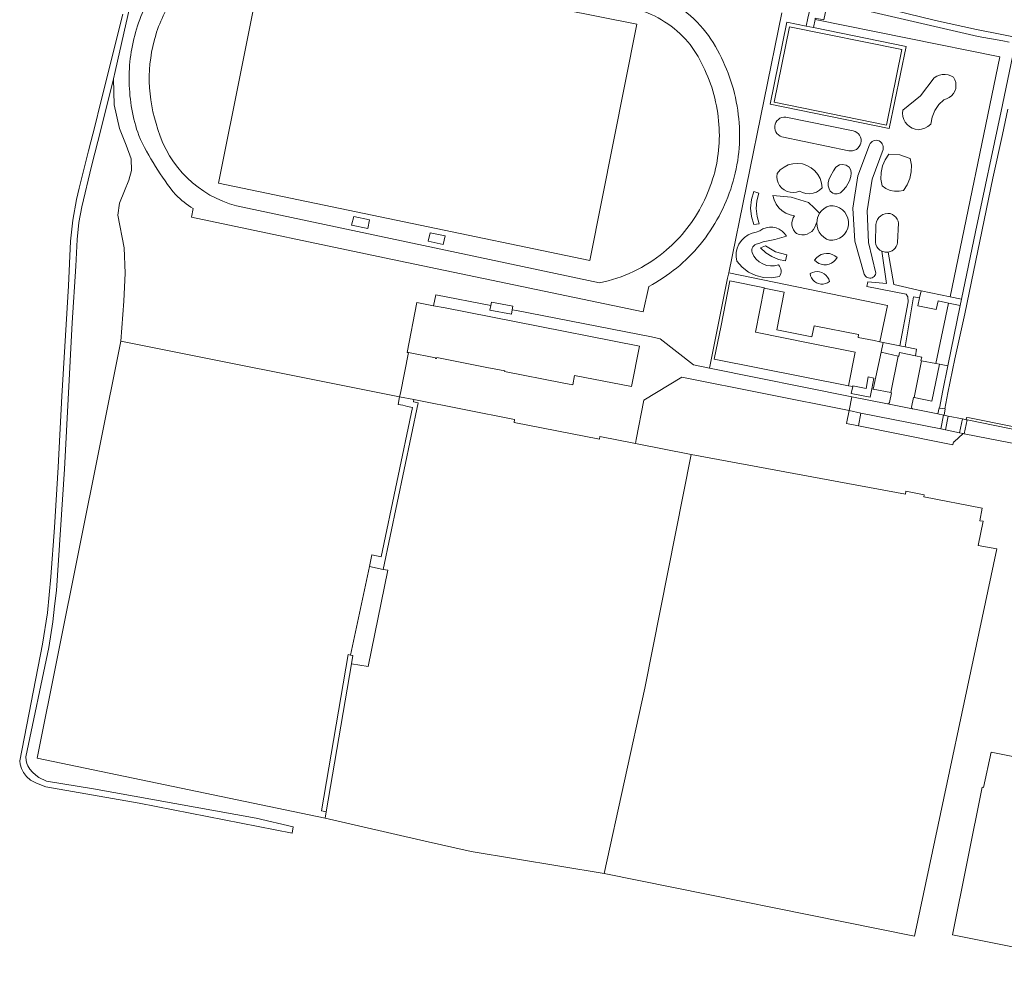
# Model space of a CAD drawing. Header units: metres. Extents: x 151213 to 156373, y 469495 to 475754.
# Tile 21 of 230: x 153064 to 153327, y 471610 to 471865. Entities that reach past the tile are written whole.
import ezdxf

# ---------------------------------------------------------------- set-up
doc = ezdxf.new("R2010")
doc.units = ezdxf.units.M
for name, color, linetype, lineweight in [('B-WE-OG-TERREIN_BEGROEID-GV', 252, 'Continuous', 18), ('B-WE-VH-GESLOTENVERHARDING_ASFALT-GV', 252, 'Continuous', 18), ('B-WE-VH-GESLOTENVERHARDING_KUNSTSTOF-GV', 252, 'Continuous', 18), ('B-WE-VH-HALFVERHARDING_GRAVEL-GV', 252, 'Continuous', 18), ('B-WE-VH-ONVERHARD-GV', 252, 'Continuous', 18), ('B-WE-VH-ONVERHARD_BOOMSCHORS-GV', 252, 'Continuous', 18), ('B-WE-VH-ONVERHARD_ZAND-GV', 252, 'Continuous', 18), ('B-WE-VH-OPENVERHARDING_BETONSTRAATSTEEN-GV', 252, 'Continuous', 18), ('B-WE-VH-OPENVERHARDING_SIERBESTRATING-GV', 252, 'Continuous', 18), ('B-WE-VH-OPENVERHARDING_TEGEL-GV', 252, 'Continuous', 18)]:
    doc.layers.add(name, color=color, linetype=linetype, lineweight=lineweight)

msp = doc.modelspace()

# ---------------------------------------------------------------- linework, layer by layer
at = {"layer": 'B-WE-OG-TERREIN_BEGROEID-GV', "flags": 128}
for points in [[(153228.679, 471864.089), (153216.098, 471801.05), (153117.127, 471821.664), (153129.543, 471883.874)], [(153117.127, 471821.664), (153216.098, 471801.05), (153228.679, 471864.089), (153129.543, 471883.874)], [(153311.704, 471850.599), (153312.447, 471850.339), (153313.131, 471849.947), (153313.497, 471849.267), (153313.72, 471848.528), (153313.792, 471847.759), (153313.71, 471846.991), (153313.477, 471846.255), (153313.103, 471845.579), (153312.601, 471844.992), (153311.993, 471844.516), (153311.303, 471844.17), (153310.557, 471843.968), (153309.195, 471842.643), (153308.128, 471841.069), (153307.403, 471839.312), (153307.048, 471837.445), (153306.321, 471836.86), (153305.502, 471836.41), (153304.618, 471836.11), (153303.695, 471835.97), (153302.876, 471836.095), (153302.096, 471836.373), (153301.381, 471836.792), (153300.758, 471837.338), (153300.249, 471837.991), (153299.872, 471838.728), (153299.64, 471839.523), (153299.562, 471840.348), (153299.64, 471841.172), (153304.334, 471844.976), (153307.984, 471849.792), (153308.643, 471850.224), (153309.369, 471850.528), (153310.138, 471850.696), (153310.926, 471850.719)], [(153286.373, 471835.681), (153268.378, 471839.318), (153267.852, 471839.317), (153267.336, 471839.213), (153266.851, 471839.01), (153266.414, 471838.717), (153266.043, 471838.344), (153265.752, 471837.905), (153265.552, 471837.419), (153265.451, 471836.903), (153265.452, 471836.376), (153265.557, 471835.861), (153265.759, 471835.375), (153266.053, 471834.939), (153266.426, 471834.568), (153266.864, 471834.277), (153267.35, 471834.077), (153285.168, 471830.358), (153285.698, 471830.291), (153286.232, 471830.33), (153286.748, 471830.471), (153287.226, 471830.711), (153287.649, 471831.039), (153287.999, 471831.444), (153288.263, 471831.909), (153288.432, 471832.416), (153288.498, 471832.947), (153288.46, 471833.481), (153288.318, 471833.997), (153288.079, 471834.475), (153287.751, 471834.897), (153287.346, 471835.247), (153286.881, 471835.512)], [(153267.852, 471839.317), (153268.378, 471839.318), (153286.373, 471835.681), (153286.881, 471835.512), (153287.346, 471835.247), (153287.751, 471834.897), (153288.079, 471834.475), (153288.318, 471833.997), (153288.46, 471833.481), (153288.498, 471832.947), (153288.432, 471832.416), (153288.263, 471831.909), (153287.999, 471831.444), (153287.649, 471831.039), (153287.226, 471830.711), (153286.748, 471830.471), (153286.232, 471830.33), (153285.698, 471830.291), (153285.168, 471830.358), (153267.35, 471834.077), (153266.864, 471834.277), (153266.426, 471834.568), (153266.053, 471834.939), (153265.759, 471835.375), (153265.557, 471835.861), (153265.452, 471836.376), (153265.451, 471836.903), (153265.552, 471837.419), (153265.752, 471837.905), (153266.043, 471838.344), (153266.414, 471838.717), (153266.851, 471839.01), (153267.336, 471839.213)], [(153292.153, 471833.103), (153291.78, 471832.999), (153291.435, 471832.823), (153291.133, 471832.582), (153290.885, 471832.284), (153290.701, 471831.944), (153287.589, 471823.703), (153286.282, 471814.993), (153286.837, 471806.202), (153289.312, 471797.418), (153289.452, 471797.133), (153289.645, 471796.881), (153289.884, 471796.672), (153290.16, 471796.515), (153290.461, 471796.415), (153290.777, 471796.376), (153291.093, 471796.401), (153291.399, 471796.487), (153291.681, 471796.632), (153291.93, 471796.83), (153292.134, 471797.074), (153292.286, 471797.352), (153292.38, 471797.655), (153290.44, 471805.9), (153290.122, 471814.364), (153291.438, 471822.731), (153294.34, 471830.689), (153294.405, 471831.071), (153294.393, 471831.458), (153294.303, 471831.835), (153294.14, 471832.186), (153293.911, 471832.498), (153293.623, 471832.757), (153293.29, 471832.954), (153292.924, 471833.08), (153292.54, 471833.13)], [(153292.924, 471833.08), (153293.29, 471832.954), (153293.623, 471832.757), (153293.911, 471832.498), (153294.14, 471832.186), (153294.303, 471831.835), (153294.393, 471831.458), (153294.405, 471831.071), (153294.34, 471830.689), (153291.438, 471822.731), (153290.122, 471814.364), (153290.44, 471805.9), (153292.38, 471797.655), (153292.286, 471797.352), (153292.134, 471797.074), (153291.93, 471796.83), (153291.681, 471796.632), (153291.399, 471796.487), (153291.093, 471796.401), (153290.777, 471796.376), (153290.461, 471796.415), (153290.16, 471796.515), (153289.884, 471796.672), (153289.645, 471796.881), (153289.452, 471797.133), (153289.312, 471797.418), (153286.837, 471806.202), (153286.282, 471814.993), (153287.589, 471823.703), (153290.701, 471831.944), (153290.885, 471832.284), (153291.133, 471832.582), (153291.435, 471832.823), (153291.78, 471832.999), (153292.153, 471833.103), (153292.54, 471833.13)], [(153298.826, 471829.232), (153301.6, 471828.278), (153301.907, 471826.504), (153301.872, 471824.704), (153301.497, 471822.943), (153300.794, 471821.286), (153299.789, 471819.792), (153298.601, 471819.541), (153297.388, 471819.538), (153296.198, 471819.781), (153295.084, 471820.262), (153294.09, 471820.959), (153293.783, 471822.733), (153293.818, 471824.533), (153294.193, 471826.293), (153294.896, 471827.951), (153295.901, 471829.445)], [(153269.536, 471819.29), (153270.378, 471819.23), (153271.215, 471819.338), (153272.014, 471819.608), (153272.869, 471819.196), (153273.787, 471818.957), (153274.735, 471818.901), (153275.675, 471819.03), (153276.572, 471819.339), (153277.392, 471819.817), (153278.103, 471820.444), (153277.957, 471821.71), (153277.572, 471822.924), (153276.964, 471824.043), (153276.154, 471825.026), (153275.172, 471825.838), (153274.054, 471826.448), (153272.84, 471826.834), (153271.576, 471826.983), (153270.305, 471826.889), (153269.076, 471826.555), (153267.933, 471825.993), (153266.917, 471825.225), (153266.066, 471824.277), (153265.993, 471823.437), (153266.087, 471822.598), (153266.345, 471821.794), (153266.756, 471821.057), (153267.304, 471820.415), (153267.968, 471819.894), (153268.722, 471819.514)], [(153272.84, 471826.834), (153274.054, 471826.448), (153275.172, 471825.838), (153276.154, 471825.026), (153276.964, 471824.043), (153277.572, 471822.924), (153277.957, 471821.71), (153278.103, 471820.444), (153277.392, 471819.817), (153276.572, 471819.339), (153275.675, 471819.03), (153274.735, 471818.901), (153273.787, 471818.957), (153272.869, 471819.196), (153272.014, 471819.608), (153271.215, 471819.338), (153270.378, 471819.23), (153269.536, 471819.29), (153268.722, 471819.514), (153267.968, 471819.894), (153267.304, 471820.415), (153266.756, 471821.057), (153266.345, 471821.794), (153266.087, 471822.598), (153265.993, 471823.437), (153266.066, 471824.277), (153266.917, 471825.225), (153267.933, 471825.993), (153269.076, 471826.555), (153270.305, 471826.889), (153271.576, 471826.983)], [(153282.708, 471826.58), (153283.554, 471826.668), (153284.511, 471826.513), (153285.29, 471825.981), (153285.735, 471825.161), (153285.846, 471824.364), (153285.757, 471823.455), (153285.379, 471822.369), (153284.511, 471820.707), (153283.643, 471819.71), (153282.953, 471819.112), (153282.085, 471818.824), (153281.395, 471818.824), (153280.906, 471819.067), (153280.26, 471819.599), (153279.993, 471820.153), (153279.704, 471821.017), (153279.726, 471821.793), (153279.859, 471822.635), (153280.322, 471823.584), (153281.083, 471824.984), (153281.729, 471825.981)], [(153261.307, 471810.827), (153259.907, 471810.688), (153259.246, 471812.839), (153259.023, 471815.078), (153259.246, 471817.317), (153259.907, 471819.469), (153261.237, 471819.051), (153260.705, 471817.023), (153260.537, 471814.933), (153260.74, 471812.846)], [(153276.659, 471811.149), (153276.869, 471812.463), (153277.433, 471813.668), (153275.996, 471815.154), (153274.464, 471816.542), (153269.805, 471817.99), (153264.946, 471818.423), (153265.261, 471817.246), (153265.788, 471816.146), (153266.509, 471815.163), (153267.399, 471814.331), (153268.427, 471813.677), (153269.559, 471813.224), (153270.755, 471812.987), (153270.398, 471812.434), (153270.154, 471811.823), (153270.032, 471811.176), (153270.036, 471810.518), (153270.167, 471809.873), (153270.419, 471809.265), (153270.782, 471808.717), (153271.245, 471808.249), (153271.928, 471808.008), (153272.644, 471807.904), (153273.368, 471807.941), (153274.07, 471808.117), (153274.726, 471808.425), (153275.309, 471808.855), (153275.798, 471809.389), (153276.174, 471810.008), (153276.424, 471810.688)], [(153277.433, 471813.668), (153277.962, 471814.339), (153278.603, 471814.905), (153279.334, 471815.348), (153280.133, 471815.653), (153281.033, 471815.644), (153281.915, 471815.46), (153282.744, 471815.108), (153283.489, 471814.601), (153284.121, 471813.959), (153284.616, 471813.206), (153284.954, 471812.372), (153285.124, 471811.487), (153285.119, 471810.586), (153284.938, 471809.704), (153284.589, 471808.873), (153284.085, 471808.127), (153283.445, 471807.493), (153282.694, 471806.995), (153281.861, 471806.653), (153280.977, 471806.48), (153280.076, 471806.482), (153279.253, 471806.812), (153278.505, 471807.288), (153277.858, 471807.894), (153277.335, 471808.609), (153276.952, 471809.409), (153276.724, 471810.265), (153276.659, 471811.149), (153276.424, 471810.688), (153276.174, 471810.008), (153275.798, 471809.389), (153275.309, 471808.855), (153274.726, 471808.425), (153274.07, 471808.117), (153273.368, 471807.941), (153272.644, 471807.904), (153271.928, 471808.008), (153271.245, 471808.249), (153270.782, 471808.717), (153270.419, 471809.265), (153270.167, 471809.873), (153270.036, 471810.518), (153270.032, 471811.176), (153270.154, 471811.823), (153270.398, 471812.434), (153270.755, 471812.987), (153269.559, 471813.224), (153268.427, 471813.677), (153267.399, 471814.331), (153266.509, 471815.163), (153265.788, 471816.146), (153265.261, 471817.246), (153264.946, 471818.423), (153269.805, 471817.99), (153274.464, 471816.542), (153275.996, 471815.154)], [(153156.886, 471809.574), (153152.614, 471810.52), (153153.207, 471812.794), (153157.39, 471811.912)], [(153266.696, 471796.819), (153266.929, 471797.174), (153267.091, 471797.567), (153267.174, 471797.984), (153267.176, 471798.409), (153267.097, 471798.827), (153266.94, 471799.221), (153266.71, 471799.579), (153266.416, 471799.886), (153265.373, 471799.649), (153264.304, 471799.615), (153263.248, 471799.784), (153262.244, 471800.151), (153261.327, 471800.702), (153260.532, 471801.417), (153259.888, 471802.271), (153259.417, 471803.231), (153259.354, 471803.609), (153259.37, 471803.992), (153259.463, 471804.364), (153259.63, 471804.709), (153259.863, 471805.013), (153260.154, 471805.264), (153260.489, 471805.449), (153260.855, 471805.563), (153261.237, 471805.6), (153262.357, 471806.018), (153265.499, 471806.671), (153268.585, 471807.552), (153268.067, 471808.297), (153267.418, 471808.93), (153266.661, 471809.43), (153265.824, 471809.778), (153264.935, 471809.962), (153264.028, 471809.975), (153263.135, 471809.817), (153262.288, 471809.493), (153261.517, 471809.015), (153260.537, 471808.667), (153259.396, 471808.393), (153258.326, 471807.911), (153257.364, 471807.239), (153256.544, 471806.399), (153255.896, 471805.421), (153255.44, 471804.34), (153255.194, 471803.192), (153255.167, 471802.019), (153255.358, 471800.861), (153256.775, 471799.273), (153258.479, 471797.999), (153260.402, 471797.087), (153262.468, 471796.576), (153264.594, 471796.486)], [(153264.935, 471809.962), (153265.824, 471809.778), (153266.661, 471809.43), (153267.418, 471808.93), (153268.067, 471808.297), (153268.585, 471807.552), (153265.499, 471806.671), (153262.357, 471806.018), (153261.237, 471805.6), (153260.855, 471805.563), (153260.489, 471805.449), (153260.154, 471805.264), (153259.863, 471805.013), (153259.63, 471804.709), (153259.463, 471804.364), (153259.37, 471803.992), (153259.354, 471803.609), (153259.417, 471803.231), (153259.888, 471802.271), (153260.532, 471801.417), (153261.327, 471800.702), (153262.244, 471800.151), (153263.248, 471799.784), (153264.304, 471799.615), (153265.373, 471799.649), (153266.416, 471799.886), (153266.71, 471799.579), (153266.94, 471799.221), (153267.097, 471798.827), (153267.176, 471798.409), (153267.174, 471797.984), (153267.091, 471797.567), (153266.929, 471797.174), (153266.696, 471796.819), (153264.594, 471796.486), (153262.468, 471796.576), (153260.402, 471797.087), (153258.479, 471797.999), (153256.775, 471799.273), (153255.358, 471800.861), (153255.167, 471802.019), (153255.194, 471803.192), (153255.44, 471804.34), (153255.896, 471805.421), (153256.544, 471806.399), (153257.364, 471807.239), (153258.326, 471807.911), (153259.396, 471808.393), (153260.537, 471808.667), (153261.517, 471809.015), (153262.288, 471809.493), (153263.135, 471809.817), (153264.028, 471809.975)], [(153173.535, 471808.454), (153177.574, 471807.622), (153177.054, 471805.376), (153173.036, 471806.264)], [(153261.695, 471804.457), (153262.986, 471804.972), (153265.678, 471803.424), (153268.669, 471802.593), (153268.282, 471800.985), (153266.424, 471801.385), (153264.669, 471802.115), (153263.075, 471803.151)], [(153278.538, 471802.881), (153279.299, 471802.968), (153280.062, 471802.901), (153280.797, 471802.685), (153281.473, 471802.326), (153282.065, 471801.84), (153281.669, 471801.262), (153281.171, 471800.769), (153280.588, 471800.379), (153279.942, 471800.107), (153279.256, 471799.962), (153278.555, 471799.949), (153277.864, 471800.069), (153277.209, 471800.318), (153276.612, 471800.686), (153276.096, 471801.161), (153276.564, 471801.767), (153277.143, 471802.269), (153277.81, 471802.645)], [(153277.398, 471798.039), (153278.018, 471797.853), (153278.593, 471797.555), (153279.102, 471797.155), (153279.529, 471796.668), (153279.857, 471796.11), (153280.076, 471795.5), (153279.562, 471795.157), (153278.991, 471794.919), (153278.385, 471794.797), (153277.767, 471794.794), (153277.16, 471794.91), (153276.587, 471795.142), (153276.069, 471795.481), (153275.628, 471795.913), (153275.278, 471796.423), (153275.033, 471796.99), (153274.903, 471797.595), (153275.484, 471797.88), (153276.108, 471798.053), (153276.753, 471798.107)], [(153311.825, 471789.735), (153309.043, 471790.329), (153308.505, 471787.983), (153303.614, 471789.015), (153304.085, 471791.096), (153302.502, 471791.366), (153300.249, 471778.009), (153303.282, 471777.393), (153302.975, 471775.645), (153304.649, 471775.283), (153304.442, 471774.374), (153304.627, 471774.337), (153308.408, 471773.578)], [(153145.528, 471652.37), (153145.816, 471654.066), (153144.557, 471654.329), (153151.715, 471695.964), (153152.33, 471695.833), (153157.344, 471719.456), (153157.985, 471722.596), (153160.453, 471722.033), (153168.808, 471761.892), (153167.53, 471762.16), (153166.258, 471762.461), (153165.011, 471762.694), (153165.407, 471764.682), (153091.04, 471779.589), (153068.784, 471668.325)], [(153243.19, 471749.3), (153228.29, 471752.25), (153218.829, 471754.123), (153218.72, 471753.38), (153195.95, 471757.89), (153196.072, 471758.636), (153169.227, 471763.959), (153169.114, 471763.349), (153170.392, 471763.084), (153161.059, 471718.686), (153162.295, 471718.517), (153157.025, 471692.758), (153152.575, 471693.521), (153145.816, 471654.066), (153145.528, 471652.37), (153172.25, 471646.17), (153184.5, 471643.47), (153219.98, 471637.53), (153230.78, 471687.04)], [(153243.19, 471749.3), (153230.78, 471687.04), (153219.98, 471637.53), (153302.714, 471620.878), (153324.669, 471724.169), (153319.735, 471725.102), (153321.023, 471731.528), (153320.165, 471731.668), (153320.796, 471735.03), (153305.179, 471738.005), (153305.286, 471738.6), (153300.415, 471739.531), (153300.297, 471738.719)], [(153368.716, 471660.797), (153346.878, 471665.197), (153323.135, 471669.98), (153321.101, 471660.546), (153320.809, 471660.605), (153312.833, 471621.198), (153366.584, 471610.419), (153371.588, 471635.047), (153371.593, 471635.073), (153372.241, 471638.319), (153372.688, 471640.562), (153373.01, 471642.178), (153376.413, 471659.246), (153375.116, 471659.507)]]:
    msp.add_lwpolyline(points, close=True, dxfattribs=at)
at = {"layer": 'B-WE-OG-TERREIN_BEGROEID-GV'}
for points in [[(153095.233, 471862.793, -0.076535), (153101.503, 471875.592)], [(153105.916, 471872.53, 0.0765794), (153100.365, 471861.209)], [(153237.97, 471869.949, -0.0743386), (153245.598, 471863.762)], [(153235.211, 471865.308, 0.079049), (153227.617, 471868.36)], [(153241.614, 471860.117, 0.0745185), (153235.211, 471865.308)], [(153093.277, 471848.667, -0.0794341), (153095.233, 471862.793)], [(153245.598, 471863.762, -0.0741997), (153250.718, 471856.16)], [(153100.365, 471861.209, 0.0793383), (153098.647, 471848.78)], [(153245.89, 471853.739, 0.0754891), (153241.614, 471860.117)], [(153248.931, 471846.326, 0.0497597), (153245.89, 471853.739)], [(153250.718, 471856.16, -0.0490359), (153254.105, 471847.869)], [(153095.841, 471834.403, -0.0785276), (153093.277, 471848.667)], [(153098.647, 471848.78, 0.0793954), (153100.956, 471836.047)], [(153250.48, 471838.345, 0.0489706), (153248.931, 471846.326)], [(153254.105, 471847.869, -0.0490062), (153255.854, 471838.869)], [(153250.477, 471830.492, 0.050554), (153250.48, 471838.345)], [(153255.854, 471838.869, -0.0505379), (153255.849, 471829.945)], [(153100.956, 471836.047, 0.2638803), (153121.94, 471815.66)], [(153105.687, 471818.602, -0.0638187), (153095.841, 471834.403)], [(153248.89, 471822.764, 0.0505877), (153250.477, 471830.492)], [(153255.849, 471829.945, -0.050464), (153254.048, 471821.166)], [(153245.84, 471815.438, 0.0485838), (153248.89, 471822.764)], [(153254.048, 471821.166, -0.0486872), (153250.599, 471812.888)], [(153110.357, 471814.938, -0.0628856), (153105.687, 471818.602)], [(153241.399, 471808.79, 0.048602), (153245.84, 471815.438)], [(153250.599, 471812.888, -0.0485765), (153245.572, 471805.363)], [(153235.828, 471803.247, 0.0494868), (153241.399, 471808.79)], [(153245.572, 471805.363, -0.049323), (153239.241, 471799.063)], [(153218.695, 471795.13, 0.1214863), (153235.828, 471803.247)], [(153239.241, 471799.063, -0.0494346), (153231.843, 471794.159)], [(153295.562, 471762.842, 0.357633), (153296.032, 471763.166)], [(153301.956, 471761.98, 0.3834469), (153302.218, 471761.515)]]:
    msp.add_lwpolyline(points, format="xyb", dxfattribs=at)
at = {"layer": 'B-WE-OG-TERREIN_BEGROEID-GV', "flags": 128}
for points in [[(153093.57, 471869.19), (153089.57, 471851.47), (153089.102, 471849.565), (153089.317, 471842.635), (153090.668, 471836.328), (153092.47, 471831.823), (153093.822, 471828.219), (153093.935, 471825.065), (153093.146, 471822.475), (153092.02, 471819.659), (153090.668, 471816.393), (153090.218, 471813.126), (153091.968, 471804.482), (153092.196, 471797.683), (153091.838, 471790.259), (153091.04, 471779.589), (153165.407, 471764.682), (153165.612, 471765.715), (153167.741, 471776.511), (153167.402, 471776.577), (153169.978, 471789.898), (153174.487, 471789.015), (153175.068, 471791.963), (153189.748, 471789.067), (153189.932, 471789.997), (153195.631, 471788.873), (153195.447, 471787.943), (153196.619, 471787.712), (153232.58, 471780.68), (153234.932, 471780.222), (153243.828, 471773.224), (153248.072, 471772.372), (153252.887, 471796.383), (153253.17, 471797.766), (153267.37, 471867.151)], [(153267.37, 471867.151), (153253.17, 471797.766), (153295.486, 471789.106), (153293.508, 471779.379), (153294.345, 471779.209), (153298.84, 471778.296), (153301.048, 471790.033), (153300.909, 471791.379), (153300.508, 471792.069), (153290.051, 471794.128), (153290.305, 471795.415), (153295.28, 471794.944), (153294.009, 471803.528), (153293.482, 471803.841), (153293.031, 471804.256), (153292.675, 471804.754), (153292.428, 471805.315), (153292.303, 471805.915), (153292.443, 471810.711), (153292.58, 471811.369), (153292.848, 471811.986), (153293.237, 471812.535), (153293.729, 471812.992), (153294.305, 471813.339), (153294.94, 471813.561), (153295.607, 471813.648), (153296.277, 471813.597), (153296.82, 471813.36), (153297.311, 471813.029), (153297.735, 471812.615), (153298.078, 471812.132), (153298.329, 471811.595), (153298.479, 471811.023), (153298.194, 471805.869), (153298.081, 471805.337), (153297.872, 471804.835), (153297.576, 471804.38), (153297.201, 471803.986), (153296.76, 471803.668), (153296.269, 471803.435), (153295.744, 471803.296), (153297.199, 471794.666), (153304.518, 471793.009), (153312.216, 471791.395), (153325.475, 471855.382), (153276.204, 471865.362), (153275.76, 471863.185), (153300.471, 471858.142), (153296.006, 471836.263), (153264.206, 471842.753), (153268.671, 471864.631), (153273.79, 471863.587), (153274.315, 471865.744)], [(153231.843, 471794.159), (153230.4, 471787.387), (153161.388, 471801.822), (153109.866, 471812.632), (153110.357, 471814.938)], [(153121.94, 471815.66), (153218.695, 471795.13)], [(153273.025, 471770.026), (153249.333, 471774.758), (153251.133, 471783.77), (153253.5, 471795.623), (153262.689, 471793.798), (153262.667, 471793.687), (153267.997, 471792.634), (153266.027, 471782.628), (153275.371, 471780.751), (153275.971, 471783.671), (153287.807, 471781.32), (153287.685, 471780.562), (153291.945, 471779.697), (153293.508, 471779.379), (153295.486, 471789.106), (153253.17, 471797.766), (153252.887, 471796.383), (153248.072, 471772.372), (153286.053, 471764.75), (153295.562, 471762.842)], [(153308.967, 471760.142), (153309.267, 471761.747), (153309.432, 471761.72), (153310.277, 471766.375), (153311.64, 471773.013), (153309.372, 471773.384), (153307.341, 471763.548), (153302.596, 471764.538), (153302.446, 471764.569), (153301.956, 471761.98)], [(153296.032, 471763.166), (153296.548, 471765.808), (153296.409, 471765.836), (153291.689, 471766.788), (153291.313, 471766.835), (153290.875, 471764.615), (153285.878, 471765.601), (153286.246, 471767.467), (153285.15, 471767.604), (153273.025, 471770.026)], [(153302.218, 471761.515), (153302.321, 471761.494), (153308.967, 471760.142)]]:
    msp.add_lwpolyline(points, dxfattribs=at)
at = {"layer": 'B-WE-VH-GESLOTENVERHARDING_ASFALT-GV', "flags": 128}
for points in [[(153290.82, 471867.52), (153319.73, 471860.82), (153326.3, 471859.63), (153327.99, 471859.28)], [(153332.75, 471860.04), (153319.3, 471862.71), (153308.29, 471865.12), (153297.02, 471867.82)], [(153329.3, 471857.55), (153325.87, 471840.94), (153318.969, 471808.703), (153315.283, 471790.752), (153314.938, 471789.07), (153311.64, 471773.013), (153310.277, 471766.375), (153309.432, 471761.72), (153310.851, 471761.492), (153311.624, 471765.763), (153313.44, 471774.89), (153316.11, 471786.85), (153323.66, 471823.01), (153326.23, 471834.7), (153327.6, 471841.4)]]:
    msp.add_lwpolyline(points, dxfattribs=at)
at = {"layer": 'B-WE-VH-GESLOTENVERHARDING_KUNSTSTOF-GV', "flags": 128}
msp.add_lwpolyline([(153269.418, 471863.406), (153265.321, 471843.303), (153295.219, 471837.21), (153299.316, 471857.313)], close=True, dxfattribs=at)
at = {"layer": 'B-WE-VH-HALFVERHARDING_GRAVEL-GV'}
for points in [[(153101.503, 471875.592, 0.076535), (153095.233, 471862.793)], [(153100.365, 471861.209, -0.0765794), (153105.916, 471872.53)], [(153245.598, 471863.762, 0.0743386), (153237.97, 471869.949)], [(153227.617, 471868.36, -0.079049), (153235.211, 471865.308)], [(153235.211, 471865.308, -0.0745185), (153241.614, 471860.117)], [(153095.233, 471862.793, 0.0794341), (153093.277, 471848.667)], [(153250.718, 471856.16, 0.0741997), (153245.598, 471863.762)], [(153098.647, 471848.78, -0.0793383), (153100.365, 471861.209)], [(153241.614, 471860.117, -0.0754891), (153245.89, 471853.739)], [(153245.89, 471853.739, -0.0497597), (153248.931, 471846.326)], [(153254.105, 471847.869, 0.0490359), (153250.718, 471856.16)], [(153093.277, 471848.667, 0.0785276), (153095.841, 471834.403)], [(153100.956, 471836.047, -0.0793954), (153098.647, 471848.78)], [(153248.931, 471846.326, -0.0489706), (153250.48, 471838.345)], [(153255.854, 471838.869, 0.0490062), (153254.105, 471847.869)], [(153250.48, 471838.345, -0.050554), (153250.477, 471830.492)], [(153255.849, 471829.945, 0.0505379), (153255.854, 471838.869)], [(153121.94, 471815.66, -0.2638803), (153100.956, 471836.047)], [(153095.841, 471834.403, 0.0638187), (153105.687, 471818.602)], [(153250.477, 471830.492, -0.0505877), (153248.89, 471822.764)], [(153254.048, 471821.166, 0.050464), (153255.849, 471829.945)], [(153248.89, 471822.764, -0.0485838), (153245.84, 471815.438)], [(153250.599, 471812.888, 0.0486872), (153254.048, 471821.166)], [(153105.687, 471818.602, 0.0628856), (153110.357, 471814.938)], [(153245.84, 471815.438, -0.048602), (153241.399, 471808.79)], [(153245.572, 471805.363, 0.0485765), (153250.599, 471812.888)], [(153241.399, 471808.79, -0.0494868), (153235.828, 471803.247)], [(153239.241, 471799.063, 0.049323), (153245.572, 471805.363)], [(153235.828, 471803.247, -0.1214863), (153218.695, 471795.13)], [(153231.843, 471794.159, 0.0494346), (153239.241, 471799.063)]]:
    msp.add_lwpolyline(points, format="xyb", dxfattribs=at)
at = {"layer": 'B-WE-VH-HALFVERHARDING_GRAVEL-GV', "flags": 128}
for points in [[(153110.357, 471814.938), (153109.866, 471812.632), (153161.388, 471801.822), (153230.4, 471787.387), (153231.843, 471794.159)], [(153218.695, 471795.13), (153121.94, 471815.66)]]:
    msp.add_lwpolyline(points, dxfattribs=at)
at = {"layer": 'B-WE-VH-ONVERHARD-GV', "flags": 128}
msp.add_lwpolyline([(153091.55, 471866.8), (153085.56, 471842.67), (153084.19, 471837.21), (153082.41, 471830.29), (153079.96, 471820.36), (153079.25, 471817.31), (153078.27, 471811.83), (153077.66, 471806.19), (153077.07, 471794.36), (153075.36, 471764.9), (153074.37, 471745.99), (153073.35, 471729.88), (153072.38, 471716.67), (153071.5, 471707.13), (153070.14, 471698.76), (153064.08, 471667.61), (153064.25, 471666.73), (153064.6, 471665.55), (153065.12, 471664.55), (153065.88, 471663.48), (153066.97, 471662.46), (153068.59, 471661.64), (153071.07, 471660.67), (153095.98, 471656.35), (153136.727, 471648.373), (153137, 471649.98), (153127.12, 471652.29), (153083.79, 471660.15), (153071.21, 471662.17), (153069.22, 471663.15), (153068.39, 471663.76), (153067.49, 471664.58), (153066.76, 471665.44), (153066.28, 471666.25), (153065.99, 471666.94), (153065.8, 471667.68), (153065.73, 471668.69), (153071.82, 471697.84), (153072.9, 471704.74), (153073.34, 471708.88), (153073.88, 471713.03), (153076.03, 471745.4), (153078.05, 471784.47), (153079.07, 471799.56), (153079.38, 471806.67), (153079.84, 471811.23), (153080.67, 471815.38), (153083.23, 471826.2), (153085.84, 471836.28), (153089.102, 471849.565), (153089.57, 471851.47), (153093.57, 471869.19)], dxfattribs=at)
for points in [[(153156.886, 471809.574), (153157.39, 471811.912), (153153.207, 471812.794), (153152.614, 471810.52)], [(153173.535, 471808.454), (153173.036, 471806.264), (153177.054, 471805.376), (153177.574, 471807.622)]]:
    msp.add_lwpolyline(points, close=True, dxfattribs=at)
at = {"layer": 'B-WE-VH-ONVERHARD_BOOMSCHORS-GV', "flags": 128}
for points in [[(153284.511, 471826.513), (153283.554, 471826.668), (153282.708, 471826.58), (153281.729, 471825.981), (153281.083, 471824.984), (153280.322, 471823.584), (153279.859, 471822.635), (153279.726, 471821.793), (153279.704, 471821.017), (153279.993, 471820.153), (153280.26, 471819.599), (153280.906, 471819.067), (153281.395, 471818.824), (153282.085, 471818.824), (153282.953, 471819.112), (153283.643, 471819.71), (153284.511, 471820.707), (153285.379, 471822.369), (153285.757, 471823.455), (153285.846, 471824.364), (153285.735, 471825.161), (153285.29, 471825.981)], [(153261.237, 471819.051), (153259.907, 471819.469), (153259.246, 471817.317), (153259.023, 471815.078), (153259.246, 471812.839), (153259.907, 471810.688), (153261.307, 471810.827), (153260.74, 471812.846), (153260.537, 471814.933), (153260.705, 471817.023)], [(153295.744, 471803.296), (153296.269, 471803.435), (153296.76, 471803.668), (153297.201, 471803.986), (153297.576, 471804.38), (153297.872, 471804.835), (153298.081, 471805.337), (153298.194, 471805.869), (153298.479, 471811.023), (153298.329, 471811.595), (153298.078, 471812.132), (153297.735, 471812.615), (153297.311, 471813.029), (153296.82, 471813.36), (153296.277, 471813.597), (153295.607, 471813.648), (153294.94, 471813.561), (153294.305, 471813.339), (153293.729, 471812.992), (153293.237, 471812.535), (153292.848, 471811.986), (153292.58, 471811.369), (153292.443, 471810.711), (153292.303, 471805.915), (153292.428, 471805.315), (153292.675, 471804.754), (153293.031, 471804.256), (153293.482, 471803.841), (153294.009, 471803.528), (153294.859, 471803.281)], [(153265.678, 471803.424), (153262.986, 471804.972), (153261.695, 471804.457), (153263.075, 471803.151), (153264.669, 471802.115), (153266.424, 471801.385), (153268.282, 471800.985), (153268.669, 471802.593)], [(153280.062, 471802.901), (153279.299, 471802.968), (153278.538, 471802.881), (153277.81, 471802.645), (153277.143, 471802.269), (153276.564, 471801.767), (153276.096, 471801.161), (153276.612, 471800.686), (153277.209, 471800.318), (153277.864, 471800.069), (153278.555, 471799.949), (153279.256, 471799.962), (153279.942, 471800.107), (153280.588, 471800.379), (153281.171, 471800.769), (153281.669, 471801.262), (153282.065, 471801.84), (153281.473, 471802.326), (153280.797, 471802.685)], [(153300.249, 471778.009), (153302.502, 471791.366), (153304.085, 471791.096), (153304.518, 471793.009), (153297.199, 471794.666), (153295.744, 471803.296), (153294.859, 471803.281), (153294.009, 471803.528), (153295.28, 471794.944), (153290.305, 471795.415), (153290.051, 471794.128), (153300.508, 471792.069), (153300.909, 471791.379), (153301.048, 471790.033), (153298.84, 471778.296)], [(153279.529, 471796.668), (153279.102, 471797.155), (153278.593, 471797.555), (153278.018, 471797.853), (153277.398, 471798.039), (153276.753, 471798.107), (153276.108, 471798.053), (153275.484, 471797.88), (153274.903, 471797.595), (153275.033, 471796.99), (153275.278, 471796.423), (153275.628, 471795.913), (153276.069, 471795.481), (153276.587, 471795.142), (153277.16, 471794.91), (153277.767, 471794.794), (153278.385, 471794.797), (153278.991, 471794.919), (153279.562, 471795.157), (153280.076, 471795.5), (153279.857, 471796.11)]]:
    msp.add_lwpolyline(points, close=True, dxfattribs=at)
at = {"layer": 'B-WE-VH-ONVERHARD_ZAND-GV', "flags": 128}
for points in [[(153302.876, 471836.095), (153303.695, 471835.97), (153304.618, 471836.11), (153305.502, 471836.41), (153306.321, 471836.86), (153307.048, 471837.445), (153307.403, 471839.312), (153308.128, 471841.069), (153309.195, 471842.643), (153310.557, 471843.968), (153311.303, 471844.17), (153311.993, 471844.516), (153312.601, 471844.992), (153313.103, 471845.579), (153313.477, 471846.255), (153313.71, 471846.991), (153313.792, 471847.759), (153313.72, 471848.528), (153313.497, 471849.267), (153313.131, 471849.947), (153312.447, 471850.339), (153311.704, 471850.599), (153310.926, 471850.719), (153310.138, 471850.696), (153309.369, 471850.528), (153308.643, 471850.224), (153307.984, 471849.792), (153304.334, 471844.976), (153299.64, 471841.172), (153299.562, 471840.348), (153299.64, 471839.523), (153299.872, 471838.728), (153300.249, 471837.991), (153300.758, 471837.338), (153301.381, 471836.792), (153302.096, 471836.373)], [(153294.896, 471827.951), (153294.193, 471826.293), (153293.818, 471824.533), (153293.783, 471822.733), (153294.09, 471820.959), (153295.084, 471820.262), (153296.198, 471819.781), (153297.388, 471819.538), (153298.601, 471819.541), (153299.789, 471819.792), (153300.794, 471821.286), (153301.497, 471822.943), (153301.872, 471824.704), (153301.907, 471826.504), (153301.6, 471828.278), (153298.826, 471829.232), (153295.901, 471829.445)], [(153281.033, 471815.644), (153280.133, 471815.653), (153279.334, 471815.348), (153278.603, 471814.905), (153277.962, 471814.339), (153277.433, 471813.668), (153276.869, 471812.463), (153276.659, 471811.149), (153276.724, 471810.265), (153276.952, 471809.409), (153277.335, 471808.609), (153277.858, 471807.894), (153278.505, 471807.288), (153279.253, 471806.812), (153280.076, 471806.482), (153280.977, 471806.48), (153281.861, 471806.653), (153282.694, 471806.995), (153283.445, 471807.493), (153284.085, 471808.127), (153284.589, 471808.873), (153284.938, 471809.704), (153285.119, 471810.586), (153285.124, 471811.487), (153284.954, 471812.372), (153284.616, 471813.206), (153284.121, 471813.959), (153283.489, 471814.601), (153282.744, 471815.108), (153281.915, 471815.46)]]:
    msp.add_lwpolyline(points, close=True, dxfattribs=at)
at = {"layer": 'B-WE-VH-OPENVERHARDING_BETONSTRAATSTEEN-GV', "flags": 128}
for points in [[(153188.633, 471772.553), (153175.298, 471775.163), (153175.25, 471774.919), (153174.985, 471774.971), (153175.008, 471775.088), (153167.741, 471776.511), (153165.612, 471765.715), (153165.407, 471764.682), (153169.227, 471763.959), (153196.072, 471758.636), (153195.95, 471757.89), (153218.72, 471753.38), (153218.829, 471754.123), (153228.29, 471752.25), (153228.5, 471753.34), (153230.514, 471763.831), (153240.691, 471769.974), (153285.308, 471761.032), (153286.053, 471764.75), (153248.072, 471772.372), (153243.828, 471773.224), (153234.932, 471780.222), (153232.58, 471780.68), (153196.619, 471787.712), (153195.447, 471787.943), (153195.206, 471786.721), (153189.507, 471787.845), (153189.748, 471789.067), (153175.068, 471791.963), (153174.487, 471789.015), (153177.529, 471788.42), (153196.04, 471784.77), (153229.4, 471778.24), (153227.28, 471767.44), (153212.09, 471770.41), (153211.6, 471767.905), (153208.715, 471768.47), (153193.395, 471771.468), (153193.424, 471771.615)], [(153298.389, 471775.604), (153293.814, 471776.595), (153291.689, 471766.788), (153296.409, 471765.836)], [(153308.408, 471773.578), (153304.627, 471774.337), (153302.596, 471764.538), (153307.341, 471763.548), (153309.372, 471773.384)], [(153308.967, 471760.142), (153302.321, 471761.494), (153302.218, 471761.515), (153295.562, 471762.842), (153286.053, 471764.75), (153285.308, 471761.032), (153288.454, 471760.401), (153309.739, 471756.136), (153310.489, 471759.833)], [(153309.432, 471761.72), (153309.267, 471761.747), (153308.967, 471760.142), (153310.489, 471759.833), (153310.682, 471759.793), (153310.946, 471761.477), (153310.851, 471761.492)], [(153284.615, 471757.576), (153287.761, 471756.942), (153288.454, 471760.401), (153285.308, 471761.032)], [(153310.993, 471755.884), (153311.726, 471759.581), (153310.682, 471759.793), (153310.489, 471759.833), (153309.739, 471756.136)], [(153311.726, 471759.581), (153310.993, 471755.884), (153314.724, 471755.137), (153315.517, 471758.81)], [(153315.712, 471754.939), (153315.974, 471754.886), (153316.738, 471758.562), (153316.527, 471758.605), (153315.517, 471758.81), (153314.724, 471755.137)], [(153315.974, 471754.886), (153328.37, 471752.402), (153332.37, 471751.6), (153334.75, 471751.122), (153335.451, 471754.755), (153316.738, 471758.562)]]:
    msp.add_lwpolyline(points, close=True, dxfattribs=at)
for points in [[(153301.956, 471761.98), (153302.446, 471764.569), (153302.596, 471764.538), (153304.627, 471774.337), (153304.442, 471774.374), (153304.649, 471775.283), (153302.975, 471775.645), (153298.756, 471776.557), (153298.569, 471775.565), (153298.389, 471775.604), (153296.409, 471765.836), (153296.548, 471765.808), (153296.032, 471763.166)], [(153295.562, 471762.842), (153302.218, 471761.515)]]:
    msp.add_lwpolyline(points, dxfattribs=at)
at = {"layer": 'B-WE-VH-OPENVERHARDING_BETONSTRAATSTEEN-GV'}
for points in [[(153296.032, 471763.166, -0.357633), (153295.562, 471762.842)], [(153302.218, 471761.515, -0.3834469), (153301.956, 471761.98)]]:
    msp.add_lwpolyline(points, format="xyb", dxfattribs=at)
at = {"layer": 'B-WE-VH-OPENVERHARDING_SIERBESTRATING-GV', "flags": 128}
msp.add_lwpolyline([(153340.669, 471753.694), (153354.279, 471750.926), (153358.305, 471750.133), (153359.529, 471749.892), (153362.422, 471749.323), (153363.682, 471749.075), (153386.395, 471744.603), (153386.517, 471745.186), (153351.383, 471752.241), (153317.404, 471759.097), (153316.63, 471759.225), (153316.527, 471758.605), (153316.738, 471758.562), (153335.451, 471754.755), (153336.58, 471754.526), (153339.417, 471753.949)], close=True, dxfattribs=at)
at = {"layer": 'B-WE-VH-OPENVERHARDING_TEGEL-GV', "flags": 128}
for points in [[(153275.76, 471863.185), (153276.204, 471865.362), (153276.272, 471865.694), (153278.547, 471865.249), (153279.413, 471869.463), (153276.788, 471870.032), (153277, 471870.883), (153275.598, 471871.224), (153274.315, 471865.744), (153273.79, 471863.587)], [(153275.76, 471863.185), (153273.79, 471863.587), (153268.671, 471864.631), (153264.206, 471842.753), (153296.006, 471836.263), (153300.471, 471858.142)], [(153269.418, 471863.406), (153299.316, 471857.313), (153295.219, 471837.21), (153265.321, 471843.303)], [(153293.814, 471776.595), (153294.345, 471779.209), (153293.508, 471779.379), (153291.945, 471779.697), (153287.685, 471780.562), (153287.807, 471781.32), (153275.971, 471783.671), (153275.371, 471780.751), (153266.027, 471782.628), (153267.997, 471792.634), (153262.667, 471793.687), (153260.333, 471781.933), (153274.825, 471779.038), (153286.94, 471776.618), (153285.15, 471767.604), (153286.246, 471767.467), (153286.283, 471767.657), (153289.793, 471766.965), (153290.396, 471770.021), (153291.883, 471769.728), (153291.313, 471766.835), (153291.689, 471766.788)], [(153315.283, 471790.752), (153312.216, 471791.395), (153304.518, 471793.009), (153304.085, 471791.096), (153303.614, 471789.015), (153308.505, 471787.983), (153309.043, 471790.329), (153311.825, 471789.735), (153314.938, 471789.07)], [(153293.814, 471776.595), (153298.389, 471775.604), (153298.569, 471775.565), (153298.756, 471776.557), (153302.975, 471775.645), (153303.282, 471777.393), (153300.249, 471778.009), (153298.84, 471778.296), (153294.345, 471779.209)], [(153166.258, 471762.461), (153167.53, 471762.16), (153168.808, 471761.892), (153160.453, 471722.033), (153157.985, 471722.596), (153157.344, 471719.456), (153161.059, 471718.686), (153170.392, 471763.084), (153169.114, 471763.349), (153169.227, 471763.959), (153165.407, 471764.682), (153165.011, 471762.694)], [(153310.993, 471755.884), (153309.739, 471756.136), (153288.454, 471760.401), (153287.761, 471756.942), (153309.856, 471752.492), (153312.984, 471751.89), (153313.15, 471752.754), (153313.333, 471752.719), (153315.712, 471754.939), (153314.724, 471755.137)], [(153152.949, 471695.702), (153152.33, 471695.833), (153151.715, 471695.964), (153144.557, 471654.329), (153145.816, 471654.066), (153152.575, 471693.521)]]:
    msp.add_lwpolyline(points, close=True, dxfattribs=at)

doc.saveas('drawing.dxf')
